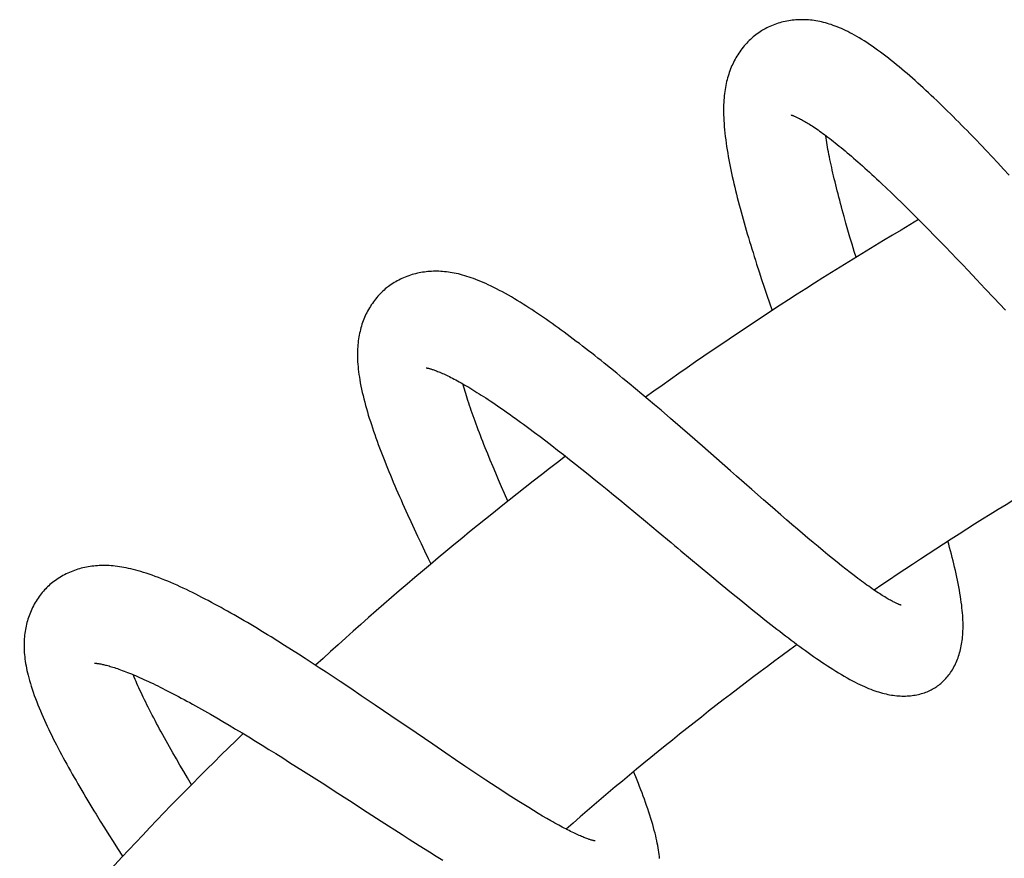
# Model space of a CAD drawing. Header units: millimetres. Extents: x 160 to 318, y 73 to 291.
# Tile 118 of 129: x 279 to 285, y 283 to 288. Entities that reach past the tile are written whole.
import ezdxf

# ---------------------------------------------------------------- set-up
doc = ezdxf.new("R2010")
doc.units = ezdxf.units.MM
doc.header["$LTSCALE"] = 30.734
doc.layers.get('0').update_dxf_attribs({"linetype": 'CONTINUOUS'})

msp = doc.modelspace()

# ---------------------------------------------------------------- linework, layer by layer
at = {"color": 7, "linetype": 'Continuous'}
for p, q in [((284.8296, 287.1435), (284.7969, 287.1773)), ((284.8625, 287.1093), (284.8296, 287.1435)), ((284.8955, 287.0746), (284.8625, 287.1093)), ((284.9285, 287.0397), (284.8955, 287.0746)), ((284.9617, 287.0043), (284.9285, 287.0397)), ((284.995, 286.9686), (284.9617, 287.0043)), ((285.0283, 286.9327), (284.995, 286.9686)), ((284.2779, 286.8838), (284.3071, 286.8561)), ((284.3071, 286.8561), (284.3368, 286.8278)), ((284.3368, 286.8278), (284.3668, 286.7988)), ((284.3668, 286.7988), (284.3971, 286.7692)), ((284.3971, 286.7692), (284.4279, 286.7389)), ((284.0691, 286.6496), (284.058, 286.6893)), ((284.4279, 286.7389), (284.4591, 286.708)), ((284.4591, 286.708), (284.4908, 286.6763)), ((284.0807, 286.6091), (284.0691, 286.6496)), ((284.4908, 286.6763), (284.5227, 286.6442)), ((284.5227, 286.6442), (284.555, 286.6114)), ((284.0926, 286.568), (284.0807, 286.6091)), ((284.555, 286.6114), (284.5875, 286.5782)), ((284.5875, 286.5782), (284.6203, 286.5446)), ((284.105, 286.5262), (284.0926, 286.568)), ((284.1177, 286.4838), (284.105, 286.5262)), ((284.6203, 286.5446), (284.6532, 286.5107)), ((284.128, 286.4499), (284.1177, 286.4838)), ((284.6532, 286.5107), (284.6863, 286.4764)), ((284.6863, 286.4764), (284.7195, 286.4418)), ((284.7195, 286.4418), (284.7528, 286.4069)), ((284.7528, 286.4069), (284.7863, 286.3718)), ((283.5585, 286.3649), (283.5734, 286.3194)), ((284.7863, 286.3718), (284.8368, 286.3186)), ((283.5734, 286.3194), (283.5885, 286.2736)), ((284.8368, 286.3186), (284.8875, 286.2649)), ((283.5885, 286.2736), (283.6039, 286.2277)), ((283.6039, 286.2277), (283.6196, 286.1815)), ((284.8875, 286.2649), (284.9384, 286.2109)), ((283.6196, 286.1815), (283.6347, 286.1372)), ((284.9384, 286.2109), (285.0062, 286.1387)), ((282.6853, 285.7987), (282.6485, 285.8283)), ((282.7221, 285.7687), (282.6853, 285.7987)), ((282.759, 285.7385), (282.7221, 285.7687)), ((282.7958, 285.708), (282.759, 285.7385)), ((282.8328, 285.6772), (282.7958, 285.708)), ((282.87, 285.6461), (282.8328, 285.6772)), ((282.9073, 285.6146), (282.87, 285.6461)), ((282.9448, 285.5828), (282.9073, 285.6146)), ((282.9824, 285.5508), (282.9448, 285.5828)), ((283.0389, 285.5023), (282.9824, 285.5508)), ((283.0953, 285.4537), (283.0389, 285.5023)), ((282.1738, 285.4697), (282.2061, 285.4459)), ((282.2061, 285.4459), (282.239, 285.4214)), ((282.239, 285.4214), (282.2723, 285.3963)), ((283.1514, 285.4049), (283.0953, 285.4537)), ((282.2723, 285.3963), (282.3061, 285.3706)), ((282.3061, 285.3706), (282.3402, 285.3445)), ((283.2257, 285.3401), (283.1514, 285.4049)), ((282.3402, 285.3445), (282.3747, 285.3177)), ((282.3747, 285.3177), (282.4097, 285.2905)), ((281.9954, 285.2192), (281.9796, 285.2572)), ((282.4097, 285.2905), (282.4451, 285.2627)), ((282.4451, 285.2627), (282.4809, 285.2343)), ((282.0117, 285.1807), (281.9954, 285.2192)), ((282.4809, 285.2343), (282.5171, 285.2054)), ((282.5171, 285.2054), (282.5537, 285.1761)), ((282.0284, 285.1416), (282.0117, 285.1807)), ((282.0456, 285.1018), (282.0284, 285.1416)), ((282.5537, 285.1761), (282.5906, 285.1463)), ((282.5906, 285.1463), (282.6278, 285.1162)), ((282.0633, 285.0613), (282.0456, 285.1018)), ((282.6278, 285.1162), (282.6651, 285.0858)), ((282.6651, 285.0858), (282.7026, 285.0551)), ((283.5852, 285.0248), (283.5153, 285.086)), ((282.0827, 285.0173), (282.0633, 285.0613)), ((282.7026, 285.0551), (282.7402, 285.0243)), ((282.7402, 285.0243), (282.7778, 284.9933)), ((283.6365, 284.98), (283.5852, 285.0248)), ((282.7778, 284.9933), (282.8342, 284.9466)), ((283.6867, 284.9363), (283.6365, 284.98)), ((281.5123, 284.8972), (281.5322, 284.8544)), ((282.8342, 284.9466), (282.8909, 284.8996)), ((282.8909, 284.8996), (282.9666, 284.8366)), ((283.7195, 284.908), (283.6867, 284.9363)), ((283.7517, 284.8802), (283.7195, 284.908)), ((281.5322, 284.8544), (281.5523, 284.8113)), ((283.7834, 284.853), (283.7517, 284.8802)), ((283.8145, 284.8264), (283.7834, 284.853)), ((281.5523, 284.8113), (281.5728, 284.7681)), ((283.8452, 284.8004), (283.8145, 284.8264)), ((283.8754, 284.7749), (283.8452, 284.8004)), ((281.5728, 284.7681), (281.5937, 284.7245)), ((281.5937, 284.7245), (281.6148, 284.6807)), ((283.9051, 284.7501), (283.8754, 284.7749)), ((283.9341, 284.726), (283.9051, 284.7501)), ((283.9625, 284.7026), (283.9341, 284.726)), ((281.6148, 284.6807), (281.6307, 284.648)), ((283.1563, 284.6783), (283.2687, 284.5848)), ((283.9902, 284.68), (283.9625, 284.7026)), ((284.0171, 284.6582), (283.9902, 284.68)), ((284.0433, 284.6373), (284.0171, 284.6582)), ((284.0686, 284.6173), (284.0433, 284.6373)), ((284.093, 284.5983), (284.0686, 284.6173)), ((283.2687, 284.5848), (283.3422, 284.5239)), ((284.1165, 284.5803), (284.093, 284.5983)), ((284.1392, 284.5631), (284.1165, 284.5803)), ((283.3422, 284.5239), (283.3967, 284.479)), ((283.3967, 284.479), (283.4509, 284.4348)), ((283.4509, 284.4348), (283.4867, 284.4057)), ((283.4867, 284.4057), (283.5224, 284.3769)), ((283.5224, 284.3769), (283.5578, 284.3485)), ((283.5578, 284.3485), (283.593, 284.3205)), ((283.593, 284.3205), (283.6279, 284.293)), ((283.6279, 284.293), (283.6625, 284.266)), ((280.7311, 284.1944), (280.6911, 284.2193)), ((280.7713, 284.1692), (280.7311, 284.1944)), ((280.8115, 284.1437), (280.7713, 284.1692)), ((280.8519, 284.118), (280.8115, 284.1437)), ((280.8923, 284.0919), (280.8519, 284.118)), ((280.933, 284.0655), (280.8923, 284.0919)), ((280.9738, 284.0388), (280.933, 284.0655)), ((281.0149, 284.0118), (280.9738, 284.0388)), ((281.0561, 283.9846), (281.0149, 284.0118)), ((281.0974, 283.9572), (281.0561, 283.9846)), ((281.1593, 283.9158), (281.0974, 283.9572)), ((281.2211, 283.8742), (281.1593, 283.9158)), ((281.303, 283.8189), (281.2211, 283.8742)), ((280.2651, 283.8048), (280.3002, 283.785)), ((281.444, 283.7229), (281.303, 283.8189)), ((280.3002, 283.785), (280.3359, 283.7647)), ((280.3359, 283.7647), (280.3721, 283.7438)), ((280.3721, 283.7438), (280.4088, 283.7224)), ((280.4088, 283.7224), (280.4459, 283.7004)), ((280.4459, 283.7004), (280.4835, 283.678)), ((280.4835, 283.678), (280.5217, 283.6551)), ((280.5217, 283.6551), (280.5603, 283.6318)), ((280.5603, 283.6318), (280.5994, 283.6079)), ((280.1143, 283.5389), (280.0941, 283.5746)), ((280.5994, 283.6079), (280.639, 283.5836)), ((280.639, 283.5836), (280.679, 283.5588)), ((281.7179, 283.5363), (281.6411, 283.5885)), ((280.135, 283.5027), (280.1143, 283.5389)), ((280.679, 283.5588), (280.7193, 283.5337)), ((280.7193, 283.5337), (280.7599, 283.5083)), ((280.7599, 283.5083), (280.8007, 283.4826)), ((281.7742, 283.4981), (281.7179, 283.5363)), ((280.1563, 283.466), (280.135, 283.5027)), ((280.1782, 283.4287), (280.1563, 283.466)), ((280.8007, 283.4826), (280.8417, 283.4567)), ((280.8417, 283.4567), (280.8828, 283.4306)), ((281.8292, 283.461), (281.7742, 283.4981)), ((281.8652, 283.4368), (281.8292, 283.461)), ((280.2006, 283.3908), (280.1782, 283.4287)), ((280.2242, 283.3512), (280.2006, 283.3908)), ((280.8828, 283.4306), (280.9447, 283.3912)), ((280.9447, 283.3912), (281.0067, 283.3515)), ((281.9006, 283.4131), (281.8652, 283.4368)), ((281.0067, 283.3515), (281.0688, 283.3116)), ((281.9866, 283.3562), (281.9526, 283.3786)), ((282.0199, 283.3343), (281.9866, 283.3562)), ((282.0526, 283.313), (282.0199, 283.3343)), ((281.0688, 283.3116), (281.1519, 283.258)), ((282.0847, 283.2923), (282.0526, 283.313)), ((282.1161, 283.2723), (282.0847, 283.2923)), ((282.1467, 283.2529), (282.1161, 283.2723)), ((282.1765, 283.2342), (282.1467, 283.2529)), ((282.2054, 283.2163), (282.1765, 283.2342)), ((282.2335, 283.1991), (282.2054, 283.2163)), ((282.2606, 283.1828), (282.2335, 283.1991)), ((282.2867, 283.1673), (282.2606, 283.1828)), ((282.3117, 283.1526), (282.2867, 283.1673)), ((279.6879, 283.1378), (279.7129, 283.0977)), ((281.339, 283.1371), (281.462, 283.058)), ((282.3357, 283.1388), (282.3117, 283.1526)), ((279.7129, 283.0977), (279.7383, 283.0574)), ((279.7383, 283.0574), (279.7641, 283.0169)), ((281.462, 283.058), (281.5024, 283.0321)), ((279.7641, 283.0169), (279.7902, 282.9761)), ((281.5024, 283.0321), (281.5624, 282.9938)), ((281.5624, 282.9938), (281.6218, 282.9561)), ((279.7902, 282.9761), (279.8196, 282.9306)), ((281.6218, 282.9561), (281.6611, 282.9314)), ((281.6611, 282.9314), (281.7002, 282.9069))]:
    msp.add_line(p, q, dxfattribs=at)
for points in [[(284.7969, 287.1773), (284.7805, 287.194), (284.7642, 287.2107), (284.7479, 287.2272), (284.7316, 287.2437), (284.7153, 287.2601), (284.699, 287.2763), (284.6827, 287.2924), (284.6665, 287.3084), (284.6503, 287.3243), (284.6342, 287.3399), (284.6181, 287.3555), (284.6021, 287.3709), (284.5861, 287.3861), (284.5701, 287.4012), (284.5542, 287.4161), (284.5384, 287.4308), (284.5226, 287.4453), (284.5069, 287.4597), (284.4912, 287.4739), (284.4756, 287.4879), (284.4599, 287.5017), (284.4442, 287.5155), (284.4285, 287.5291), (284.4129, 287.5425), (284.3972, 287.5557), (284.3816, 287.5688), (284.366, 287.5816), (284.3504, 287.5943), (284.3348, 287.6068), (284.3191, 287.6191), (284.3033, 287.6314), (284.2873, 287.6435), (284.2713, 287.6555), (284.2551, 287.6673), (284.239, 287.6788), (284.223, 287.69), (284.2071, 287.7007), (284.1916, 287.711), (284.1763, 287.7208), (284.1615, 287.7301), (284.1471, 287.7388), (284.133, 287.7471), (284.1193, 287.755), (284.1058, 287.7623), (284.0927, 287.7693), (284.0798, 287.7759), (284.0671, 287.7822), (284.0546, 287.788), (284.0423, 287.7936), (284.0301, 287.7989), (284.018, 287.8038), (284.0061, 287.8084), (283.9943, 287.8128), (283.9827, 287.8168), (283.9711, 287.8205), (283.9597, 287.824), (283.9483, 287.8272), (283.9371, 287.8302), (283.9259, 287.8328), (283.9147, 287.8353), (283.9036, 287.8374), (283.8926, 287.8393), (283.8816, 287.841), (283.8707, 287.8424), (283.8598, 287.8436), (283.849, 287.8446), (283.8382, 287.8453), (283.8276, 287.8457), (283.8169, 287.846), (283.8064, 287.846), (283.7958, 287.8458), (283.7853, 287.8453), (283.7747, 287.8446), (283.7642, 287.8437), (283.7536, 287.8426), (283.743, 287.8412), (283.7325, 287.8395), (283.7219, 287.8376), (283.7114, 287.8355), (283.701, 287.8331), (283.6906, 287.8305), (283.6803, 287.8277), (283.6702, 287.8246), (283.6601, 287.8213), (283.6503, 287.8178), (283.6405, 287.814), (283.6309, 287.8101), (283.6215, 287.806), (283.6123, 287.8017), (283.6033, 287.7972), (283.5944, 287.7925), (283.5858, 287.7877), (283.5793, 287.7839)], [(283.5793, 287.7839), (283.573, 287.7801), (283.5647, 287.7747), (283.5564, 287.7692), (283.5482, 287.7633), (283.54, 287.7572), (283.532, 287.7509), (283.524, 287.7443), (283.5161, 287.7375), (283.5083, 287.7304), (283.5007, 287.7231), (283.4932, 287.7156), (283.4858, 287.7079), (283.4786, 287.7), (283.4716, 287.6919), (283.4647, 287.6837), (283.4581, 287.6752), (283.4516, 287.6667), (283.4454, 287.658), (283.4394, 287.6492), (283.4336, 287.6404), (283.4281, 287.6315), (283.4228, 287.6225), (283.4177, 287.6134), (283.4127, 287.6042), (283.408, 287.5949), (283.4035, 287.5855), (283.3991, 287.5759), (283.3949, 287.5661), (283.3909, 287.5563), (283.3871, 287.5462), (283.3834, 287.536), (283.3799, 287.5256), (283.3766, 287.5151), (283.3735, 287.5044), (283.3706, 287.4935), (283.3679, 287.4825), (283.3653, 287.4712), (283.3629, 287.4598), (283.3608, 287.4481), (283.3588, 287.4362), (283.357, 287.4241), (283.3554, 287.4117), (283.354, 287.3991), (283.3528, 287.3862), (283.3518, 287.373), (283.351, 287.3595), (283.3504, 287.3457), (283.35, 287.3315), (283.3499, 287.3168), (283.3499, 287.3017), (283.3502, 287.286), (283.3508, 287.2697), (283.3516, 287.2528), (283.3527, 287.2352), (283.3541, 287.217), (283.3557, 287.1983), (283.3577, 287.1792), (283.3599, 287.1599), (283.3623, 287.1403), (283.365, 287.1206), (283.3678, 287.101), (283.3709, 287.0814), (283.3741, 287.0619), (283.3775, 287.0424), (283.3811, 287.0228), (283.3848, 287.0032), (283.3887, 286.9835), (283.3927, 286.9637), (283.3969, 286.9438), (283.4013, 286.9238), (283.4058, 286.9036), (283.4104, 286.8833), (283.4152, 286.8629), (283.4202, 286.8423), (283.4253, 286.8216), (283.4305, 286.8008), (283.4359, 286.7799), (283.4414, 286.7589), (283.447, 286.7377), (283.4527, 286.7165), (283.4586, 286.6952), (283.4646, 286.6738), (283.4706, 286.6523), (283.4768, 286.6307), (283.4831, 286.6091), (283.4895, 286.5873), (283.496, 286.5655), (283.5025, 286.5435), (283.5092, 286.5215), (283.516, 286.4994), (283.5229, 286.4772), (283.5298, 286.4549), (283.5369, 286.4325), (283.544, 286.4101), (283.5585, 286.3649)], [(283.7461, 287.2861), (283.7461, 287.2861), (283.7463, 287.286), (283.7467, 287.2859), (283.7474, 287.2858), (283.7483, 287.2855), (283.7494, 287.2852), (283.7507, 287.2848), (283.7522, 287.2843), (283.754, 287.2837), (283.7561, 287.283), (283.7584, 287.2821), (283.761, 287.2812), (283.7638, 287.2801), (283.7669, 287.2788), (283.7702, 287.2774), (283.7739, 287.2758), (283.7778, 287.2741), (283.7819, 287.2722), (283.7864, 287.2701), (283.7911, 287.2677), (283.7962, 287.2652), (283.8017, 287.2624), (283.8074, 287.2593), (283.8135, 287.256), (283.8199, 287.2524), (283.8265, 287.2487), (283.8332, 287.2447), (283.8402, 287.2405), (283.8474, 287.2361), (283.8548, 287.2315), (283.8625, 287.2266), (283.8705, 287.2215), (283.8787, 287.216), (283.8871, 287.2104), (283.8958, 287.2044), (283.9048, 287.1982), (283.914, 287.1918), (283.9234, 287.1851), (283.933, 287.1781), (283.9429, 287.1709), (283.9529, 287.1634), (283.9632, 287.1556), (283.9737, 287.1476), (283.9844, 287.1393), (283.9953, 287.1308), (284.0064, 287.122), (284.0176, 287.113), (284.0291, 287.1038), (284.0407, 287.0943), (284.0525, 287.0845), (284.0645, 287.0746), (284.0766, 287.0644), (284.0889, 287.054), (284.1013, 287.0433), (284.114, 287.0324), (284.1268, 287.0213), (284.1397, 287.0099), (284.1528, 286.9983), (284.1661, 286.9865), (284.1796, 286.9744), (284.1932, 286.9621), (284.207, 286.9495), (284.2209, 286.9368), (284.235, 286.9238), (284.2492, 286.9107), (284.2635, 286.8973), (284.2779, 286.8838)], [(284.058, 286.6893), (284.0473, 286.7282), (284.0421, 286.7473), (284.037, 286.7663), (284.0321, 286.785), (284.0272, 286.8036), (284.0225, 286.8219), (284.0178, 286.8401), (284.0133, 286.858), (284.009, 286.8758), (284.0047, 286.8933), (284.0005, 286.9106), (283.9965, 286.9277), (283.9926, 286.9445), (283.9889, 286.961), (283.9852, 286.9773), (283.9817, 286.9934), (283.9783, 287.0091), (283.9751, 287.0246), (283.972, 287.0398), (283.969, 287.0547), (283.9661, 287.0693), (283.9634, 287.0836), (283.9609, 287.0976), (283.9584, 287.1113), (283.9561, 287.1247), (283.9539, 287.1379), (283.9518, 287.1507), (283.9499, 287.1633), (283.9495, 287.1659)], [(282.6485, 285.8283), (282.6301, 285.843), (282.6118, 285.8575), (282.5935, 285.872), (282.5753, 285.8863), (282.5571, 285.9006), (282.5389, 285.9147), (282.5208, 285.9286), (282.5028, 285.9425), (282.4848, 285.9561), (282.4669, 285.9697), (282.4491, 285.9831), (282.4313, 285.9963), (282.4136, 286.0094), (282.396, 286.0224), (282.3784, 286.0352), (282.3609, 286.0478), (282.3434, 286.0602), (282.326, 286.0725), (282.3087, 286.0846), (282.2915, 286.0965), (282.2743, 286.1083), (282.2572, 286.1198), (282.2401, 286.1312), (282.2232, 286.1424), (282.2062, 286.1535), (282.1892, 286.1643), (282.1722, 286.1751), (282.1552, 286.1857), (282.138, 286.1961), (282.1207, 286.2065), (282.1034, 286.2167), (282.0858, 286.2268), (282.0683, 286.2367), (282.0509, 286.2463), (282.0336, 286.2555), (282.0166, 286.2644), (281.9999, 286.2728), (281.9837, 286.2808), (281.9679, 286.2883), (281.9525, 286.2954), (281.9375, 286.302), (281.923, 286.3082), (281.9087, 286.3141), (281.8948, 286.3195), (281.8812, 286.3246), (281.8679, 286.3294), (281.8547, 286.3339), (281.8418, 286.338), (281.829, 286.3419), (281.8165, 286.3455), (281.804, 286.3487), (281.7918, 286.3518), (281.7797, 286.3545), (281.7678, 286.3569), (281.7561, 286.3591), (281.7445, 286.3611), (281.733, 286.3628), (281.7216, 286.3642), (281.7104, 286.3654), (281.6992, 286.3663), (281.6882, 286.3671), (281.6772, 286.3676), (281.6663, 286.3678), (281.6555, 286.3678), (281.6448, 286.3677), (281.6341, 286.3672), (281.6235, 286.3666), (281.613, 286.3658), (281.6026, 286.3647), (281.5922, 286.3634), (281.5818, 286.3619), (281.5715, 286.3601), (281.5612, 286.3582), (281.5509, 286.356), (281.5406, 286.3535), (281.5304, 286.3509), (281.5202, 286.348), (281.5101, 286.3448), (281.5, 286.3414), (281.49, 286.3378), (281.4801, 286.334), (281.4703, 286.3299), (281.4606, 286.3256), (281.4511, 286.3212), (281.4418, 286.3165), (281.4327, 286.3116), (281.4237, 286.3066), (281.4149, 286.3014), (281.4064, 286.296), (281.398, 286.2905), (281.3899, 286.2849), (281.3819, 286.2791), (281.376, 286.2745)], [(281.376, 286.2745), (281.3702, 286.27), (281.3626, 286.2637), (281.3551, 286.2571), (281.3477, 286.2503), (281.3403, 286.2433), (281.3331, 286.236), (281.326, 286.2286), (281.319, 286.2208), (281.3122, 286.2129), (281.3055, 286.2048), (281.299, 286.1964), (281.2926, 286.1879), (281.2865, 286.1792), (281.2805, 286.1704), (281.2747, 286.1614), (281.2692, 286.1523), (281.2638, 286.1431), (281.2587, 286.1338), (281.2538, 286.1244), (281.2492, 286.1149), (281.2447, 286.1054), (281.2405, 286.0958), (281.2365, 286.086), (281.2327, 286.0762), (281.2291, 286.0663), (281.2257, 286.0563), (281.2224, 286.0461), (281.2194, 286.0358), (281.2166, 286.0253), (281.214, 286.0147), (281.2115, 286.004), (281.2093, 285.9931), (281.2073, 285.9821), (281.2055, 285.9709), (281.2039, 285.9595), (281.2025, 285.948), (281.2014, 285.9363), (281.2004, 285.9244), (281.1997, 285.9124), (281.1992, 285.9001), (281.1989, 285.8875), (281.1989, 285.8748), (281.1991, 285.8617), (281.1996, 285.8485), (281.2002, 285.8349), (281.2012, 285.8211), (281.2024, 285.807), (281.2039, 285.7925), (281.2056, 285.7775), (281.2077, 285.762), (281.2101, 285.7459), (281.2128, 285.7291), (281.2159, 285.7117), (281.2194, 285.6936), (281.2233, 285.675), (281.2275, 285.6561), (281.2319, 285.637), (281.2366, 285.6178), (281.2415, 285.5988), (281.2466, 285.5798), (281.2519, 285.561), (281.2573, 285.5421), (281.2629, 285.5233), (281.2687, 285.5045), (281.2747, 285.4856), (281.2808, 285.4666), (281.2871, 285.4476), (281.2936, 285.4284), (281.3003, 285.4092), (281.3071, 285.3898), (281.3141, 285.3703), (281.3212, 285.3508), (281.3285, 285.3311), (281.336, 285.3113), (281.3436, 285.2914), (281.3514, 285.2715), (281.3593, 285.2514), (281.3674, 285.2312), (281.3756, 285.2109), (281.3839, 285.1905), (281.3923, 285.17), (281.4009, 285.1494), (281.4096, 285.1288), (281.4185, 285.108), (281.4274, 285.0872), (281.4365, 285.0663), (281.4456, 285.0453), (281.4549, 285.0243), (281.4642, 285.0032), (281.4737, 284.9821), (281.4832, 284.961), (281.4928, 284.9397), (281.5123, 284.8972)], [(281.6023, 285.8005), (281.6023, 285.8005), (281.6025, 285.8005), (281.6028, 285.8004), (281.6035, 285.8003), (281.6043, 285.8002), (281.6054, 285.8), (281.6067, 285.7998), (281.6082, 285.7995), (281.61, 285.7992), (281.612, 285.7987), (281.6143, 285.7982), (281.6169, 285.7976), (281.6197, 285.7969), (281.6227, 285.7961), (281.6261, 285.7952), (281.6298, 285.7941), (281.6337, 285.7929), (281.6379, 285.7916), (281.6425, 285.7901), (281.6473, 285.7884), (281.6525, 285.7866), (281.658, 285.7845), (281.6639, 285.7823), (281.6701, 285.7799), (281.6766, 285.7772), (281.6835, 285.7744), (281.6906, 285.7713), (281.698, 285.7681), (281.7056, 285.7646), (281.7136, 285.761), (281.7218, 285.7571), (281.7303, 285.753), (281.7391, 285.7487), (281.7482, 285.7441), (281.7575, 285.7393), (281.7671, 285.7343), (281.7769, 285.7291), (281.787, 285.7236), (281.7974, 285.7179), (281.808, 285.712), (281.8189, 285.7058), (281.83, 285.6995), (281.8413, 285.6928), (281.8528, 285.686), (281.8646, 285.679), (281.8766, 285.6717), (281.8888, 285.6642), (281.9011, 285.6565), (281.9137, 285.6486), (281.9265, 285.6405), (281.9395, 285.6322), (281.9527, 285.6236), (281.966, 285.6148), (281.9796, 285.6058), (281.9934, 285.5966), (282.0074, 285.5872), (282.0216, 285.5776), (282.036, 285.5677), (282.0506, 285.5576), (282.0653, 285.5474), (282.0803, 285.5369), (282.0955, 285.5262), (282.1108, 285.5152), (282.1263, 285.5041), (282.142, 285.4928), (282.1578, 285.4814), (282.1738, 285.4697)], [(281.9796, 285.2572), (281.9644, 285.2945), (281.9569, 285.3128), (281.9496, 285.3311), (281.9424, 285.3491), (281.9354, 285.367), (281.9285, 285.3846), (281.9217, 285.4021), (281.9151, 285.4194), (281.9087, 285.4364), (281.9024, 285.4533), (281.8962, 285.4699), (281.8902, 285.4863), (281.8844, 285.5024), (281.8787, 285.5183), (281.8732, 285.5339), (281.8678, 285.5493), (281.8627, 285.5644), (281.8577, 285.5792), (281.8528, 285.5937), (281.8482, 285.6079), (281.8437, 285.6219), (281.8394, 285.6356), (281.8352, 285.649), (281.8312, 285.6621), (281.8274, 285.675), (281.8237, 285.6877), (281.8202, 285.7001), (281.8185, 285.706)], [(283.5153, 285.086), (283.4262, 285.1642), (283.4082, 285.18), (283.3902, 285.1959), (283.2257, 285.3401)], [(282.9666, 284.8366), (283.0425, 284.7733), (283.0615, 284.7574), (283.0805, 284.7415), (283.0995, 284.7257), (283.1563, 284.6783)], [(284.6023, 283.928), (284.6073, 283.9315), (284.6137, 283.9362), (284.6201, 283.9412), (284.6263, 283.9464), (284.6325, 283.9518), (284.6387, 283.9574), (284.6447, 283.9633), (284.6506, 283.9694), (284.6565, 283.9757), (284.6622, 283.9823), (284.6679, 283.9891), (284.6734, 283.9962), (284.6788, 284.0035), (284.684, 284.011), (284.6891, 284.0187), (284.6941, 284.0266), (284.6989, 284.0347), (284.7035, 284.0431), (284.708, 284.0516), (284.7123, 284.0604), (284.7164, 284.0693), (284.7204, 284.0785), (284.7241, 284.0878), (284.7276, 284.0972), (284.731, 284.1068), (284.7341, 284.1165), (284.737, 284.1262), (284.7397, 284.1361), (284.7422, 284.1461), (284.7445, 284.1562), (284.7466, 284.1664), (284.7485, 284.1768), (284.7502, 284.1873), (284.7517, 284.198), (284.753, 284.2089), (284.7542, 284.22), (284.7552, 284.2314), (284.7559, 284.243), (284.7565, 284.2548), (284.7569, 284.267), (284.7571, 284.2795), (284.757, 284.2923), (284.7568, 284.3053), (284.7563, 284.3187), (284.7556, 284.3323), (284.7548, 284.3463), (284.7536, 284.3606), (284.7523, 284.3754), (284.7507, 284.3907), (284.7488, 284.4065), (284.7467, 284.4228), (284.7443, 284.4398), (284.7416, 284.4575), (284.7386, 284.4758), (284.7354, 284.4947), (284.7318, 284.5139), (284.7281, 284.5331), (284.7242, 284.5524), (284.7202, 284.5715), (284.716, 284.5906), (284.7117, 284.6096), (284.7073, 284.6288), (284.7027, 284.6481), (284.6979, 284.6674), (284.6931, 284.6869), (284.6881, 284.7064), (284.683, 284.726), (284.6778, 284.7456), (284.6725, 284.7654), (284.6681, 284.7813)], [(280.6911, 284.2193), (280.6711, 284.2316), (280.6511, 284.2439), (280.6312, 284.256), (280.6114, 284.268), (280.5916, 284.2799), (280.5719, 284.2917), (280.5522, 284.3034), (280.5326, 284.3149), (280.5131, 284.3263), (280.4937, 284.3376), (280.4743, 284.3487), (280.4551, 284.3597), (280.4359, 284.3706), (280.4168, 284.3813), (280.3978, 284.3919), (280.3788, 284.4023), (280.36, 284.4125), (280.3413, 284.4226), (280.3226, 284.4325), (280.3041, 284.4422), (280.2856, 284.4518), (280.2672, 284.4612), (280.2488, 284.4705), (280.2305, 284.4796), (280.2121, 284.4886), (280.1938, 284.4974), (280.1756, 284.506), (280.1574, 284.5144), (280.1393, 284.5227), (280.1211, 284.5307), (280.103, 284.5386), (280.0847, 284.5464), (280.0664, 284.5539), (280.0479, 284.5614), (280.0294, 284.5685), (280.0111, 284.5754), (279.9931, 284.5819), (279.9756, 284.588), (279.9586, 284.5937), (279.9423, 284.5989), (279.9265, 284.6037), (279.9111, 284.6081), (279.8963, 284.6122), (279.8818, 284.6159), (279.8677, 284.6193), (279.8539, 284.6224), (279.8404, 284.6252), (279.8271, 284.6278), (279.8139, 284.63), (279.801, 284.632), (279.7883, 284.6338), (279.7758, 284.6353), (279.7634, 284.6365), (279.7513, 284.6375), (279.7394, 284.6382), (279.7277, 284.6388), (279.7161, 284.639), (279.7047, 284.6391), (279.6934, 284.6389), (279.6822, 284.6385), (279.6711, 284.6378), (279.6602, 284.637), (279.6494, 284.6359), (279.6386, 284.6346), (279.628, 284.6331), (279.6175, 284.6314), (279.6071, 284.6295), (279.5967, 284.6274), (279.5865, 284.625), (279.5763, 284.6225), (279.5662, 284.6197), (279.5562, 284.6167), (279.5462, 284.6135), (279.5363, 284.6101), (279.5264, 284.6064), (279.5166, 284.6025), (279.5068, 284.5984), (279.4971, 284.5941), (279.4875, 284.5895), (279.478, 284.5847), (279.4687, 284.5796), (279.4595, 284.5744), (279.4504, 284.569), (279.4415, 284.5634), (279.4329, 284.5577), (279.4244, 284.5517), (279.4161, 284.5456), (279.408, 284.5394), (279.4002, 284.533), (279.3926, 284.5265), (279.3852, 284.5199), (279.378, 284.5132), (279.3727, 284.508)], [(284.3932, 284.4061), (284.3932, 284.4061), (284.3929, 284.4062), (284.3924, 284.4063), (284.3917, 284.4065), (284.3907, 284.4068), (284.3895, 284.4072), (284.3881, 284.4077), (284.3865, 284.4083), (284.3846, 284.4089), (284.3825, 284.4097), (284.3801, 284.4106), (284.3776, 284.4117), (284.3747, 284.4129), (284.3716, 284.4142), (284.3682, 284.4157), (284.3645, 284.4174), (284.3606, 284.4193), (284.3564, 284.4213), (284.3518, 284.4235), (284.347, 284.426), (284.3418, 284.4287), (284.3362, 284.4317), (284.3304, 284.4349), (284.3243, 284.4383), (284.3179, 284.4419), (284.3112, 284.4458), (284.3043, 284.4499), (284.2972, 284.4542), (284.2898, 284.4587), (284.2822, 284.4634), (284.2743, 284.4684), (284.2662, 284.4737), (284.2578, 284.4792), (284.2491, 284.4849), (284.2402, 284.4908), (284.2311, 284.497), (284.2218, 284.5034), (284.2122, 284.5101), (284.2024, 284.517), (284.1924, 284.5241), (284.1822, 284.5315), (284.1717, 284.5391), (284.1611, 284.5469), (284.1502, 284.5549), (284.1392, 284.5631)], [(279.3727, 284.508), (279.3675, 284.5028), (279.3607, 284.4956), (279.3541, 284.4882), (279.3475, 284.4805), (279.3411, 284.4727), (279.3348, 284.4646), (279.3286, 284.4563), (279.3227, 284.4478), (279.3168, 284.4391), (279.3112, 284.4302), (279.3057, 284.4211), (279.3005, 284.4119), (279.2954, 284.4025), (279.2906, 284.393), (279.2859, 284.3834), (279.2815, 284.3737), (279.2774, 284.3639), (279.2734, 284.354), (279.2697, 284.3441), (279.2662, 284.3341), (279.263, 284.3241), (279.26, 284.3141), (279.2572, 284.3039), (279.2546, 284.2937), (279.2522, 284.2834), (279.25, 284.273), (279.2481, 284.2625), (279.2463, 284.2519), (279.2448, 284.2412), (279.2435, 284.2304), (279.2424, 284.2194), (279.2415, 284.2083), (279.2408, 284.1971), (279.2404, 284.1858), (279.2402, 284.1744), (279.2403, 284.1628), (279.2405, 284.151), (279.241, 284.1391), (279.2418, 284.127), (279.2428, 284.1148), (279.2441, 284.1023), (279.2456, 284.0896), (279.2474, 284.0767), (279.2494, 284.0636), (279.2518, 284.0503), (279.2544, 284.0366), (279.2573, 284.0227), (279.2605, 284.0085), (279.2641, 283.9938), (279.268, 283.9786), (279.2724, 283.9629), (279.2772, 283.9466), (279.2824, 283.9296), (279.2881, 283.912), (279.2942, 283.894), (279.3006, 283.8757), (279.3074, 283.8573), (279.3144, 283.8389), (279.3216, 283.8207), (279.3289, 283.8025), (279.3364, 283.7844), (279.3441, 283.7664), (279.352, 283.7484), (279.36, 283.7304), (279.3682, 283.7124), (279.3766, 283.6943), (279.3852, 283.6762), (279.394, 283.658), (279.4029, 283.6397), (279.412, 283.6214), (279.4213, 283.603), (279.4307, 283.5845), (279.4404, 283.5659), (279.4502, 283.5472), (279.4602, 283.5284), (279.4703, 283.5095), (279.4806, 283.4905), (279.491, 283.4715), (279.5016, 283.4523), (279.5124, 283.4331), (279.5233, 283.4138), (279.5343, 283.3944), (279.5455, 283.375), (279.5567, 283.3555), (279.5681, 283.3359), (279.5797, 283.3163), (279.5913, 283.2966), (279.603, 283.2769), (279.6149, 283.2571), (279.6268, 283.2373), (279.6389, 283.2175), (279.651, 283.1976), (279.6632, 283.1777), (279.6879, 283.1378)], [(283.6625, 284.266), (283.6797, 284.2527), (283.6968, 284.2395), (283.7138, 284.2265), (283.7307, 284.2136), (283.7475, 284.2009), (283.7643, 284.1883), (283.781, 284.1759), (283.7975, 284.1636), (283.814, 284.1516), (283.8304, 284.1396), (283.8468, 284.1279), (283.863, 284.1163), (283.8792, 284.1049), (283.8954, 284.0936), (283.9116, 284.0825), (283.9277, 284.0715), (283.9438, 284.0607), (283.96, 284.05), (283.9762, 284.0395), (283.9924, 284.0291), (284.0087, 284.0188), (284.0252, 284.0087), (284.0418, 283.9987), (284.0585, 283.9889), (284.0752, 283.9793), (284.0916, 283.9702), (284.1075, 283.9616), (284.1227, 283.9537), (284.1372, 283.9464), (284.151, 283.9396), (284.1644, 283.9333), (284.1773, 283.9275), (284.1899, 283.922), (284.2023, 283.9168), (284.2144, 283.912), (284.2262, 283.9076), (284.2379, 283.9034), (284.2494, 283.8995), (284.2606, 283.8959), (284.2718, 283.8926), (284.2828, 283.8895), (284.2936, 283.8867), (284.3043, 283.8842), (284.3149, 283.8819), (284.3255, 283.8798), (284.3359, 283.878), (284.3463, 283.8765), (284.3566, 283.8751), (284.3669, 283.874), (284.3771, 283.8732), (284.3874, 283.8725), (284.3976, 283.8722), (284.4078, 283.872), (284.4179, 283.8721), (284.4279, 283.8725), (284.4378, 283.8731), (284.4476, 283.8739), (284.4573, 283.875), (284.4668, 283.8763), (284.4762, 283.8778), (284.4855, 283.8796), (284.4946, 283.8815), (284.5036, 283.8837), (284.5124, 283.8861), (284.521, 283.8887), (284.5295, 283.8916), (284.5377, 283.8945), (284.5458, 283.8977), (284.5538, 283.9011), (284.5615, 283.9046), (284.569, 283.9083), (284.5764, 283.9122), (284.5835, 283.9162), (284.5905, 283.9203), (284.5973, 283.9247), (284.6023, 283.928)], [(279.655, 284.065), (279.655, 284.065), (279.6552, 284.065), (279.6556, 284.065), (279.6562, 284.065), (279.6571, 284.065), (279.6582, 284.065), (279.6595, 284.0649), (279.6611, 284.0648), (279.6629, 284.0647), (279.665, 284.0645), (279.6673, 284.0642), (279.67, 284.0639), (279.6728, 284.0636), (279.676, 284.0631), (279.6795, 284.0626), (279.6833, 284.062), (279.6874, 284.0613), (279.6918, 284.0604), (279.6965, 284.0595), (279.7015, 284.0584), (279.7069, 284.0572), (279.7127, 284.0559), (279.7188, 284.0544), (279.7253, 284.0527), (279.7322, 284.0508), (279.7394, 284.0488), (279.7468, 284.0466), (279.7546, 284.0443), (279.7626, 284.0418), (279.771, 284.0391), (279.7797, 284.0362), (279.7887, 284.0332), (279.7979, 284.0299), (279.8075, 284.0265), (279.8174, 284.0229), (279.8276, 284.019), (279.8381, 284.015), (279.8488, 284.0108), (279.8598, 284.0064), (279.8711, 284.0018), (279.8827, 283.9969), (279.8945, 283.9919), (279.9066, 283.9867), (279.9189, 283.9813), (279.9315, 283.9757), (279.9443, 283.97), (279.9573, 283.964), (279.9706, 283.9578), (279.9841, 283.9515), (279.9979, 283.9449), (280.0118, 283.9382), (280.026, 283.9313), (280.0404, 283.9241), (280.0551, 283.9168), (280.0699, 283.9093), (280.085, 283.9016), (280.1003, 283.8938), (280.1159, 283.8857), (280.1316, 283.8774), (280.1476, 283.869), (280.1638, 283.8603), (280.1802, 283.8515), (280.1968, 283.8425), (280.2136, 283.8333), (280.2306, 283.824), (280.2477, 283.8145), (280.2651, 283.8048)], [(280.0941, 283.5746), (280.0744, 283.6097), (280.0648, 283.627), (280.0553, 283.6442), (280.046, 283.6612), (280.0369, 283.6781), (280.0279, 283.6948), (280.0191, 283.7113), (280.0104, 283.7276), (280.002, 283.7437), (279.9937, 283.7597), (279.9856, 283.7754), (279.9777, 283.7909), (279.9699, 283.8061), (279.9624, 283.8211), (279.9551, 283.8359), (279.9479, 283.8505), (279.941, 283.8648), (279.9343, 283.8789), (279.9277, 283.8927), (279.9214, 283.9062), (279.9153, 283.9195), (279.9093, 283.9326), (279.9036, 283.9454), (279.898, 283.9579), (279.8927, 283.9702), (279.8875, 283.9823), (279.8825, 283.9941), (279.8811, 283.9976)], [(281.6411, 283.5885), (281.5433, 283.6552), (281.5236, 283.6687), (281.444, 283.7229)], [(281.9526, 283.3786), (281.9181, 283.4015), (281.9006, 283.4131)], [(282.9737, 282.9169), (282.9726, 282.9291), (282.9712, 282.9415), (282.9696, 282.9541), (282.9677, 282.967), (282.9656, 282.9802), (282.9633, 282.9936), (282.9607, 283.0074), (282.9578, 283.0215), (282.9546, 283.0361), (282.9511, 283.0512), (282.9473, 283.0667), (282.9431, 283.0828), (282.9386, 283.0995), (282.9337, 283.1168), (282.9285, 283.1346), (282.9229, 283.1529), (282.917, 283.1716), (282.9109, 283.1904), (282.9045, 283.2094), (282.898, 283.2284), (282.8914, 283.2472), (282.8847, 283.266), (282.8778, 283.2846), (282.8709, 283.3032), (282.8638, 283.3218), (282.8566, 283.3404), (282.8493, 283.359), (282.8419, 283.3778), (282.8343, 283.3966), (282.8216, 283.4278)], [(281.1519, 283.258), (281.2143, 283.2177), (281.2352, 283.2042), (281.256, 283.1908), (281.339, 283.1371)], [(282.5949, 283.0208), (282.5949, 283.0208), (282.5946, 283.0208), (282.5941, 283.0209), (282.5933, 283.021), (282.5923, 283.0212), (282.5911, 283.0214), (282.5897, 283.0217), (282.588, 283.0221), (282.586, 283.0225), (282.5839, 283.023), (282.5814, 283.0237), (282.5787, 283.0244), (282.5758, 283.0252), (282.5725, 283.0262), (282.569, 283.0273), (282.5651, 283.0285), (282.561, 283.0298), (282.5565, 283.0313), (282.5518, 283.033), (282.5466, 283.0349), (282.5411, 283.037), (282.5352, 283.0392), (282.529, 283.0417), (282.5225, 283.0443), (282.5157, 283.0472), (282.5087, 283.0502), (282.5013, 283.0534), (282.4938, 283.0568), (282.4859, 283.0604), (282.4777, 283.0642), (282.4693, 283.0682), (282.4606, 283.0724), (282.4516, 283.0768), (282.4423, 283.0814), (282.4328, 283.0862), (282.423, 283.0913), (282.4129, 283.0965), (282.4026, 283.102), (282.392, 283.1076), (282.3812, 283.1135), (282.3702, 283.1195), (282.3589, 283.1258), (282.3474, 283.1322), (282.3357, 283.1388)]]:
    msp.add_lwpolyline(points, dxfattribs=at)
for radius, start, end in [(20.85, 120.39723, 125.65805), (19.15, 119.17294, 124.36833), (20.85, 127.26289, 132.52704), (19.15, 126.02656, 131.22645), (20.85, 134.13333, 139.40209)]:
    msp.add_arc((295.046, 268.6872), radius, start, end, dxfattribs=at)

doc.saveas('drawing.dxf')
